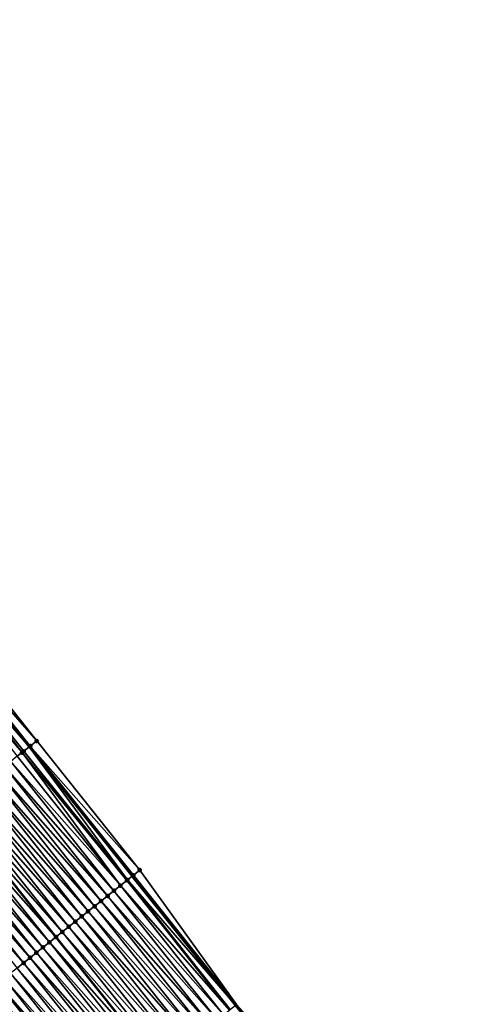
# Model space of a CAD drawing. Header units: feet. Extents: x 2007189 to 2022806, y 818621 to 837694.
# Tile 27 of 256: x 2014478 to 2014533, y 821244 to 821363. Entities that reach past the tile are written whole.
import ezdxf

# ---------------------------------------------------------------- set-up
doc = ezdxf.new("R2010")
doc.units = ezdxf.units.FT
doc.header["$MEASUREMENT"] = 0
for name, color, linetype, lineweight in [('EP_Travel Lane', 172, 'Continuous', 53), ('Road Shots', 141, 'Continuous', 100), ('Road X-Section', 40, 'Continuous', 13), ('STRIPING', 60, 'Continuous', 53)]:
    doc.layers.add(name, color=color, linetype=linetype, lineweight=lineweight)
doc.layers.add('I-77-MM17-21_SB-Surface-Border', color=7, linetype='Continuous')
doc.layers.add('I-77-MM17-21_SB-Surface-TIN', color=7, linetype='Continuous')

msp = doc.modelspace()

# ---------------------------------------------------------------- linework, layer by layer
at = {"layer": 'EP_Travel Lane'}
msp.add_polyline3d([(2014405.504664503, 821369.0269005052, 267.5518156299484), (2014417.742723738, 821353.2436675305, 267.329344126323), (2014430.020133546, 821337.4566830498, 267.1379403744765), (2014442.297477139, 821321.6697837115, 266.9362125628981), (2014454.599537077, 821306.0416258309, 266.7578830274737), (2014467.002259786, 821290.3527937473, 266.5752984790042), (2014479.381460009, 821274.7287879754, 266.3502706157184), (2014491.857649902, 821259.0985004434, 266.1532553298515), (2014504.333707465, 821243.4683786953, 265.9351483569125), (2014516.849162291, 821228.1429652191, 265.7118770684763), (2014529.563236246, 821212.7057812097, 265.4976771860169), (2014542.324479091, 821197.1465768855, 265.2964364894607), (2014554.898113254, 821181.5944285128, 265.1107420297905), (2014567.471860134, 821166.0421407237, 264.9434946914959), (2014580.075537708, 821150.712655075, 264.772652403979), (2014592.822525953, 821135.3023886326, 264.5777724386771), (2014605.514837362, 821120.0283185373, 264.3753991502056), (2014618.416291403, 821104.7473084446, 264.1675141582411), (2014631.31766812, 821089.4663899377, 263.9481167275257), (2014644.236063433, 821074.3584732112, 263.7194495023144), (2014657.269999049, 821059.190440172, 263.5019639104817), (2014670.282031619, 821044.0730757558, 263.2928787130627), (2014683.37444203, 821028.9551887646, 263.0971655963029), (2014696.466936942, 821013.8372041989, 262.9149687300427)], dxfattribs=at)
at = {"layer": 'I-77-MM17-21_SB-Surface-Border', "color": 3, "linetype": 'Continuous', "lineweight": -3}
msp.add_polyline3d([(2014405.641703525, 821369.1331777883, 267.5420234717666), (2014418.667895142, 821353.964126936, 267.2566906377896), (2014430.156331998, 821337.5627141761, 267.1295725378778), (2014443.222591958, 821322.390315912, 266.8547292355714), (2014455.518322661, 821306.7689944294, 266.6774759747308), (2014467.921069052, 821291.0801324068, 266.4986994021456), (2014480.296797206, 821275.4603400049, 266.2784309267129), (2014492.772867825, 821259.8302019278, 266.0624007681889), (2014504.467885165, 821243.5755989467, 265.9259152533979), (2014517.754245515, 821228.889534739, 265.6235767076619), (2014531.239793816, 821214.0886115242, 265.3418197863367), (2014543.235657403, 821197.8844702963, 265.21054609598), (2014555.810841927, 821182.3335444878, 265.0273428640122), (2014569.163251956, 821167.41184108, 264.7863094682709), (2014581.749516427, 821152.0994371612, 264.6055544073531), (2014594.496481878, 821136.6891982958, 264.4069952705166), (2014607.173482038, 821121.4309101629, 264.2115497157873), (2014620.074939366, 821106.1498961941, 264.0041525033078), (2014632.976235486, 821090.8690731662, 263.7727450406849), (2014645.124142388, 821075.1228823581, 263.6301706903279), (2014658.158100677, 821059.9548229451, 263.4158821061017), (2014671.167343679, 821044.8408362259, 263.2088249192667), (2014684.259726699, 821029.722980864, 263.0087292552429), (2014697.352205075, 821014.6050153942, 262.8238862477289)], dxfattribs=at)
at = {"layer": 'I-77-MM17-21_SB-Surface-TIN', "color": 128, "linetype": 'Continuous', "lineweight": -3}
for points in [[(2014466.352839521, 821289.8389001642, 266.6142558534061), (2014479.381460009, 821274.7287879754, 266.3502706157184), (2014467.002259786, 821290.3527937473, 266.5752984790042)], [(2014479.515637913, 821274.8360079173, 266.3410742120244), (2014467.137021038, 821290.4594318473, 266.5672144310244), (2014467.002259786, 821290.3527937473, 266.5752984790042)], [(2014479.515637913, 821274.8360079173, 266.3410742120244), (2014467.002259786, 821290.3527937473, 266.5752984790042), (2014479.381460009, 821274.7287879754, 266.3502706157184)], [(2014480.296797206, 821275.4603400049, 266.2784309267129), (2014467.921069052, 821291.0801324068, 266.4986994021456), (2014467.137021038, 821290.4594318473, 266.5672144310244)], [(2014479.515637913, 821274.8360079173, 266.3410742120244), (2014480.296797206, 821275.4603400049, 266.2784309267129), (2014467.137021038, 821290.4594318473, 266.5672144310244)], [(2014478.531472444, 821274.0496418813, 266.4031885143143), (2014466.347600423, 821289.834755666, 266.6144715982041), (2014465.568529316, 821289.2185312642, 266.6405984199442)], [(2014477.953053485, 821273.5876767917, 266.4239848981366), (2014478.531472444, 821274.0496418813, 266.4031885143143), (2014465.568529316, 821289.2185312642, 266.6405984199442)], [(2014478.734421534, 821274.2117473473, 266.3946179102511), (2014466.352839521, 821289.8389001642, 266.6142558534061), (2014466.347600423, 821289.834755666, 266.6144715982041)], [(2014478.531472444, 821274.0496418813, 266.4031885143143), (2014478.734421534, 821274.2117473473, 266.3946179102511), (2014466.347600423, 821289.834755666, 266.6144715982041)], [(2014478.734421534, 821274.2117473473, 266.3946179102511), (2014479.381460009, 821274.7287879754, 266.3502706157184), (2014466.352839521, 821289.8389001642, 266.6142558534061)], [(2014491.283342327, 821258.6395609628, 266.1939573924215), (2014479.381460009, 821274.7287879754, 266.3502706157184), (2014478.734421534, 821274.2117473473, 266.3946179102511)], [(2014491.991825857, 821259.2057228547, 266.1437460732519), (2014479.515637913, 821274.8360079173, 266.3410742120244), (2014479.381460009, 821274.7287879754, 266.3502706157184)], [(2014491.991825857, 821259.2057228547, 266.1437460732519), (2014479.381460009, 821274.7287879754, 266.3502706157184), (2014491.857649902, 821259.0985004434, 266.1532553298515)], [(2014491.283342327, 821258.6395609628, 266.1939573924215), (2014491.857649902, 821259.0985004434, 266.1532553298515), (2014479.381460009, 821274.7287879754, 266.3502706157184)], [(2014492.772867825, 821259.8302019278, 266.0624007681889), (2014480.296797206, 821275.4603400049, 266.2784309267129), (2014479.515637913, 821274.8360079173, 266.3410742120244)], [(2014491.991825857, 821259.2057228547, 266.1437460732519), (2014492.772867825, 821259.8302019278, 266.0624007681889), (2014479.515637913, 821274.8360079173, 266.3410742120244)], [(2014490.429229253, 821257.9574069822, 266.2247163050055), (2014477.953053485, 821273.5876767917, 266.4239848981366), (2014477.171656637, 821272.9636423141, 266.4487614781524)], [(2014490.429229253, 821257.9574069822, 266.2247163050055), (2014478.531472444, 821274.0496418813, 266.4031885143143), (2014477.953053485, 821273.5876767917, 266.4239848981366)], [(2014491.210606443, 821258.5814660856, 266.1968062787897), (2014478.734421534, 821274.2117473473, 266.3946179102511), (2014478.531472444, 821274.0496418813, 266.4031885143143)], [(2014490.429229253, 821257.9574069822, 266.2247163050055), (2014491.210606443, 821258.5814660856, 266.1968062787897), (2014478.531472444, 821274.0496418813, 266.4031885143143)], [(2014491.210606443, 821258.5814660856, 266.1968062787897), (2014491.283342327, 821258.6395609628, 266.1939573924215), (2014478.734421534, 821274.2117473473, 266.3946179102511)], [(2014488.866463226, 821256.7093033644, 266.2786800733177), (2014476.390275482, 821272.3395881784, 266.4760392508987), (2014475.608913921, 821271.7155094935, 266.5064406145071)], [(2014489.647849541, 821257.3333510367, 266.2522245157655), (2014477.171656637, 821272.9636423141, 266.4487614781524), (2014476.390275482, 821272.3395881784, 266.4760392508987)], [(2014488.866463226, 821256.7093033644, 266.2786800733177), (2014489.647849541, 821257.3333510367, 266.2522245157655), (2014476.390275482, 821272.3395881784, 266.4760392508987)], [(2014489.647849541, 821257.3333510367, 266.2522245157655), (2014490.429229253, 821257.9574069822, 266.2247163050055), (2014477.171656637, 821272.9636423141, 266.4487614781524)], [(2014487.303734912, 821255.4611524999, 266.3386553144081), (2014474.827521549, 821271.0914694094, 266.5319305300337), (2014474.046159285, 821270.4673916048, 266.5622198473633)], [(2014488.085105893, 821256.0852193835, 266.3097553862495), (2014475.608913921, 821271.7155094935, 266.5064406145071), (2014474.827521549, 821271.0914694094, 266.5319305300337)], [(2014487.303734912, 821255.4611524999, 266.3386553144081), (2014488.085105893, 821256.0852193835, 266.3097553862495), (2014474.827521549, 821271.0914694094, 266.5319305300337)], [(2014488.085105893, 821256.0852193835, 266.3097553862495), (2014488.866463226, 821256.7093033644, 266.2786800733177), (2014475.608913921, 821271.7155094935, 266.5064406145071)], [(2014485.741001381, 821254.2130081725, 266.3977988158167), (2014473.264784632, 821269.8433293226, 266.5905341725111), (2014472.483419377, 821269.2192552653, 266.6203466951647)], [(2014486.522370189, 821254.8370777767, 266.3685527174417), (2014474.046159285, 821270.4673916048, 266.5622198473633), (2014473.264784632, 821269.8433293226, 266.5905341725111)], [(2014485.741001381, 821254.2130081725, 266.3977988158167), (2014486.522370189, 821254.8370777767, 266.3685527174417), (2014473.264784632, 821269.8433293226, 266.5905341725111)], [(2014486.522370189, 821254.8370777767, 266.3685527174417), (2014487.303734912, 821255.4611524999, 266.3386553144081), (2014474.046159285, 821270.4673916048, 266.5622198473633)], [(2014484.178269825, 821252.9648613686, 266.4572574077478), (2014471.702055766, 821268.595179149, 266.6504212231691), (2014470.920690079, 821267.9711056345, 266.6801647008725)], [(2014484.95963699, 821253.588933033, 266.4277491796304), (2014472.483419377, 821269.2192552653, 266.6203466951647), (2014471.702055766, 821268.595179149, 266.6504212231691)], [(2014484.178269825, 821252.9648613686, 266.4572574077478), (2014484.95963699, 821253.588933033, 266.4277491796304), (2014471.702055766, 821268.595179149, 266.6504212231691)], [(2014484.95963699, 821253.588933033, 266.4277491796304), (2014485.741001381, 821254.2130081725, 266.3977988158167), (2014472.483419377, 821269.2192552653, 266.6203466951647)], [(2014469.357959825, 821266.7229572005, 266.7398304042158), (2014482.615537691, 821251.7167150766, 266.5166403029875), (2014470.13930575, 821267.3470552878, 266.7069511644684)], [(2014483.396905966, 821252.3407855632, 266.4872925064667), (2014470.920690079, 821267.9711056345, 266.6801647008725), (2014470.13930575, 821267.3470552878, 266.7069511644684)], [(2014483.396905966, 821252.3407855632, 266.4872925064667), (2014470.13930575, 821267.3470552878, 266.7069511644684), (2014482.615537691, 821251.7167150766, 266.5166403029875)], [(2014483.396905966, 821252.3407855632, 266.4872925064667), (2014484.178269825, 821252.9648613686, 266.4572574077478), (2014470.920690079, 821267.9711056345, 266.6801647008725)], [(2014481.834193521, 821251.0926148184, 266.5497972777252), (2014469.357959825, 821266.7229572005, 266.7398304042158), (2014468.576620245, 821266.0988509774, 266.7737356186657)], [(2014481.834193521, 821251.0926148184, 266.5497972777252), (2014482.615537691, 821251.7167150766, 266.5166403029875), (2014469.357959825, 821266.7229572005, 266.7398304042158)], [(2014480.271479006, 821249.8444466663, 266.611972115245), (2014467.795262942, 821265.4747669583, 266.804815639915), (2014467.013901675, 821264.8506879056, 266.8352637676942)], [(2014481.052835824, 821250.4685312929, 266.5808146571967), (2014468.576620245, 821266.0988509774, 266.7737356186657), (2014467.795262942, 821265.4747669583, 266.804815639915)], [(2014480.271479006, 821249.8444466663, 266.611972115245), (2014481.052835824, 821250.4685312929, 266.5808146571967), (2014467.795262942, 821265.4747669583, 266.804815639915)], [(2014481.052835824, 821250.4685312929, 266.5808146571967), (2014481.834193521, 821251.0926148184, 266.5497972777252), (2014468.576620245, 821266.0988509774, 266.7737356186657)], [(2014478.708774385, 821248.5962661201, 266.6757239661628), (2014466.23256285, 821264.2265807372, 266.8692892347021), (2014465.451216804, 821263.6024826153, 266.9021636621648)], [(2014479.490124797, 821249.2203587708, 266.643545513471), (2014467.013901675, 821264.8506879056, 266.8352637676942), (2014466.23256285, 821264.2265807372, 266.8692892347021)], [(2014478.708774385, 821248.5962661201, 266.6757239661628), (2014479.490124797, 821249.2203587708, 266.643545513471), (2014466.23256285, 821264.2265807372, 266.8692892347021)], [(2014479.490124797, 821249.2203587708, 266.643545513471), (2014480.271479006, 821249.8444466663, 266.611972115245), (2014467.013901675, 821264.8506879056, 266.8352637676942)], [(2014477.927422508, 821247.9721753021, 266.7076691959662), (2014478.708774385, 821248.5962661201, 266.6757239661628), (2014465.451216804, 821263.6024826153, 266.9021636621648)], [(2014491.283342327, 821258.6395609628, 266.1939573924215), (2014504.333707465, 821243.4683786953, 265.9351483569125), (2014491.857649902, 821259.0985004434, 266.1532553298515)], [(2014504.467885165, 821243.5755989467, 265.9259152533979), (2014491.991825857, 821259.2057228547, 266.1437460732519), (2014491.857649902, 821259.0985004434, 266.1532553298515)], [(2014504.467885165, 821243.5755989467, 265.9259152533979), (2014491.857649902, 821259.0985004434, 266.1532553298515), (2014504.333707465, 821243.4683786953, 265.9351483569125)], [(2014504.467885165, 821243.5755989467, 265.9259152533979), (2014492.772867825, 821259.8302019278, 266.0624007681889), (2014491.991825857, 821259.2057228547, 266.1437460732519)], [(2014502.905310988, 821242.3272549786, 266.0104602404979), (2014490.429229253, 821257.9574069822, 266.2247163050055), (2014489.647849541, 821257.3333510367, 266.2522245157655)], [(2014503.617084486, 821242.895753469, 265.9827465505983), (2014491.210606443, 821258.5814660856, 266.1968062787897), (2014490.429229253, 821257.9574069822, 266.2247163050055)], [(2014502.905310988, 821242.3272549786, 266.0104602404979), (2014503.617084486, 821242.895753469, 265.9827465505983), (2014490.429229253, 821257.9574069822, 266.2247163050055)], [(2014503.686670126, 821242.9513366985, 265.9796726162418), (2014491.283342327, 821258.6395609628, 266.1939573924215), (2014491.210606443, 821258.5814660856, 266.1968062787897)], [(2014503.617084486, 821242.895753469, 265.9827465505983), (2014503.686670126, 821242.9513366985, 265.9796726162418), (2014491.210606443, 821258.5814660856, 266.1968062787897)], [(2014503.686670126, 821242.9513366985, 265.9796726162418), (2014504.333707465, 821243.4683786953, 265.9351483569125), (2014491.283342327, 821258.6395609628, 266.1939573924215)], [(2014501.342551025, 821241.0791437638, 266.065390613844), (2014488.866463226, 821256.7093033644, 266.2786800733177), (2014488.085105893, 821256.0852193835, 266.3097553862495)], [(2014502.123939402, 821241.7031888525, 266.0392637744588), (2014489.647849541, 821257.3333510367, 266.2522245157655), (2014488.866463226, 821256.7093033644, 266.2786800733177)], [(2014501.342551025, 821241.0791437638, 266.065390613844), (2014502.123939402, 821241.7031888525, 266.0392637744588), (2014488.866463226, 821256.7093033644, 266.2786800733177)], [(2014502.123939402, 821241.7031888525, 266.0392637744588), (2014502.905310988, 821242.3272549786, 266.0104602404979), (2014489.647849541, 821257.3333510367, 266.2522245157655)], [(2014499.779814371, 821239.831003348, 266.1240364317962), (2014487.303734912, 821255.4611524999, 266.3386553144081), (2014486.522370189, 821254.8370777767, 266.3685527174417)], [(2014500.5611759, 821240.4550820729, 266.0936298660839), (2014488.085105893, 821256.0852193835, 266.3097553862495), (2014487.303734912, 821255.4611524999, 266.3386553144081)], [(2014499.779814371, 821239.831003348, 266.1240364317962), (2014500.5611759, 821240.4550820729, 266.0936298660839), (2014487.303734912, 821255.4611524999, 266.3386553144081)], [(2014500.5611759, 821240.4550820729, 266.0936298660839), (2014501.342551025, 821241.0791437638, 266.065390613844), (2014488.085105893, 821256.0852193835, 266.3097553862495)], [(2014498.998476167, 821239.2068954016, 266.1581610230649), (2014486.522370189, 821254.8370777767, 266.3685527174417), (2014485.741001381, 821254.2130081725, 266.3977988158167)], [(2014498.998476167, 821239.2068954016, 266.1581610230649), (2014499.779814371, 821239.831003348, 266.1240364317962), (2014486.522370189, 821254.8370777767, 266.3685527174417)], [(2014497.435741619, 821237.9587523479, 266.217142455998), (2014484.95963699, 821253.588933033, 266.4277491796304), (2014484.178269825, 821252.9648613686, 266.4572574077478)], [(2014498.217109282, 821238.5828233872, 266.1877137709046), (2014485.741001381, 821254.2130081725, 266.3977988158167), (2014484.95963699, 821253.588933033, 266.4277491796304)], [(2014497.435741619, 821237.9587523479, 266.217142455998), (2014498.217109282, 821238.5828233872, 266.1877137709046), (2014484.95963699, 821253.588933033, 266.4277491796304)], [(2014498.217109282, 821238.5828233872, 266.1877137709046), (2014498.998476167, 821239.2068954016, 266.1581610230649), (2014485.741001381, 821254.2130081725, 266.3977988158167)], [(2014495.873014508, 821236.710599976, 266.2773094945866), (2014483.396905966, 821252.3407855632, 266.4872925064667), (2014482.615537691, 821251.7167150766, 266.5166403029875)], [(2014496.654381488, 821237.3346718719, 266.2477718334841), (2014484.178269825, 821252.9648613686, 266.4572574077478), (2014483.396905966, 821252.3407855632, 266.4872925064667)], [(2014495.873014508, 821236.710599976, 266.2773094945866), (2014496.654381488, 821237.3346718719, 266.2477718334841), (2014483.396905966, 821252.3407855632, 266.4872925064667)], [(2014496.654381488, 821237.3346718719, 266.2477718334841), (2014497.435741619, 821237.9587523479, 266.217142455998), (2014484.178269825, 821252.9648613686, 266.4572574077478)], [(2014494.310300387, 821235.462431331, 266.3395470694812), (2014481.834193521, 821251.0926148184, 266.5497972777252), (2014481.052835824, 821250.4685312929, 266.5808146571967)], [(2014481.834193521, 821251.0926148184, 266.5497972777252), (2014495.091634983, 821236.0865435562, 266.3048661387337), (2014482.615537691, 821251.7167150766, 266.5166403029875)], [(2014494.310300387, 821235.462431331, 266.3395470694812), (2014495.091634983, 821236.0865435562, 266.3048661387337), (2014481.834193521, 821251.0926148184, 266.5497972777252)], [(2014495.873014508, 821236.710599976, 266.2773094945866), (2014482.615537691, 821251.7167150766, 266.5166403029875), (2014495.091634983, 821236.0865435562, 266.3048661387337)], [(2014492.747590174, 821234.2142577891, 266.4024077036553), (2014480.271479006, 821249.8444466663, 266.611972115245), (2014479.490124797, 821249.2203587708, 266.643545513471)], [(2014493.528944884, 821234.8383450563, 266.3709142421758), (2014481.052835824, 821250.4685312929, 266.5808146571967), (2014480.271479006, 821249.8444466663, 266.611972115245)], [(2014492.747590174, 821234.2142577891, 266.4024077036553), (2014493.528944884, 821234.8383450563, 266.3709142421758), (2014480.271479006, 821249.8444466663, 266.611972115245)], [(2014493.528944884, 821234.8383450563, 266.3709142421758), (2014494.310300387, 821235.462431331, 266.3395470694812), (2014481.052835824, 821250.4685312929, 266.5808146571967)], [(2014491.184896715, 821232.9660632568, 266.4679390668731), (2014478.708774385, 821248.5962661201, 266.6757239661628), (2014477.927422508, 821247.9721753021, 266.7076691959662)], [(2014491.96624901, 821233.5901535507, 266.4360605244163), (2014479.490124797, 821249.2203587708, 266.643545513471), (2014478.708774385, 821248.5962661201, 266.6757239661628)], [(2014491.184896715, 821232.9660632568, 266.4679390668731), (2014491.96624901, 821233.5901535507, 266.4360605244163), (2014478.708774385, 821248.5962661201, 266.6757239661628)], [(2014491.96624901, 821233.5901535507, 266.4360605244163), (2014492.747590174, 821234.2142577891, 266.4024077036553), (2014479.490124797, 821249.2203587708, 266.643545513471)], [(2014489.62217136, 821231.7179086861, 266.5283858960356), (2014477.146062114, 821247.3480951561, 266.7382565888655), (2014476.364700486, 821246.7240165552, 266.7686473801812)], [(2014490.403537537, 821232.3419815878, 266.4987202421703), (2014477.927422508, 821247.9721753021, 266.7076691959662), (2014477.146062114, 821247.3480951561, 266.7382565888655)], [(2014489.62217136, 821231.7179086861, 266.5283858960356), (2014490.403537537, 821232.3419815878, 266.4987202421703), (2014477.146062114, 821247.3480951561, 266.7382565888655)], [(2014490.403537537, 821232.3419815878, 266.4987202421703), (2014491.184896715, 821232.9660632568, 266.4679390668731), (2014477.927422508, 821247.9721753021, 266.7076691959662)], [(2014488.059444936, 821230.4697554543, 266.5886623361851), (2014475.583341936, 821246.0999340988, 266.7995287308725), (2014474.801993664, 821245.4758387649, 266.8320485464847)], [(2014488.840802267, 821231.0938394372, 266.5575867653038), (2014476.364700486, 821246.7240165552, 266.7686473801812), (2014475.583341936, 821246.0999340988, 266.7995287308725)], [(2014488.059444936, 821230.4697554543, 266.5886623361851), (2014488.840802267, 821231.0938394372, 266.5575867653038), (2014475.583341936, 821246.0999340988, 266.7995287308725)], [(2014488.840802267, 821231.0938394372, 266.5575867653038), (2014489.62217136, 821231.7179086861, 266.5283858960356), (2014476.364700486, 821246.7240165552, 266.7686473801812)], [(2014486.49675064, 821229.2215619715, 266.654060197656), (2014474.020645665, 821244.85174309, 266.864611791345), (2014473.239335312, 821244.2276002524, 266.9031758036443)], [(2014487.278102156, 821229.8456532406, 266.6220575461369), (2014474.801993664, 821245.4758387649, 266.8320485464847), (2014474.020645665, 821244.85174309, 266.864611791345)], [(2014486.49675064, 821229.2215619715, 266.654060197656), (2014487.278102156, 821229.8456532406, 266.6220575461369), (2014474.020645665, 821244.85174309, 266.864611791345)], [(2014487.278102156, 821229.8456532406, 266.6220575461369), (2014488.059444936, 821230.4697554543, 266.5886623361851), (2014474.801993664, 821245.4758387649, 266.8320485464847)], [(2014484.934074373, 821227.9733459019, 266.7223318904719), (2014472.458037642, 821243.6034415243, 266.9437616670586), (2014471.676680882, 821242.9793568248, 266.9749284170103)], [(2014472.458037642, 821243.6034415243, 266.9437616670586), (2014485.147994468, 821228.1442351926, 266.7116859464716), (2014472.671954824, 821243.7743344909, 266.9326493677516)], [(2014484.934074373, 821227.9733459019, 266.7223318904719), (2014485.147994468, 821228.1442351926, 266.7116859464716), (2014472.458037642, 821243.6034415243, 266.9437616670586)], [(2014485.715382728, 821228.5974912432, 266.6834493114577), (2014473.239335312, 821244.2276002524, 266.9031758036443), (2014472.671954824, 821243.7743344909, 266.9326493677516)], [(2014485.715382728, 821228.5974912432, 266.6834493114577), (2014472.671954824, 821243.7743344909, 266.9326493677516), (2014485.147994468, 821228.1442351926, 266.7116859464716)], [(2014485.715382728, 821228.5974912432, 266.6834493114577), (2014486.49675064, 821229.2215619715, 266.654060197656), (2014473.239335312, 821244.2276002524, 266.9031758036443)]]:
    msp.add_3dface(points, dxfattribs=at)
at = {"layer": 'Road Shots', "lineweight": 100}
for p in [(2014479.515637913, 821274.8360079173, 266.3410742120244), (2014480.296797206, 821275.4603400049, 266.2784309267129), (2014478.531472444, 821274.0496418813, 266.4031885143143), (2014478.734421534, 821274.2117473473, 266.3946179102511), (2014491.991825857, 821259.2057228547, 266.1437460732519), (2014492.772867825, 821259.8302019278, 266.0624007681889), (2014490.429229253, 821257.9574069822, 266.2247163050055), (2014491.210606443, 821258.5814660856, 266.1968062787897), (2014491.283342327, 821258.6395609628, 266.1939573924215), (2014488.866463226, 821256.7093033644, 266.2786800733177), (2014489.647849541, 821257.3333510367, 266.2522245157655), (2014487.303734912, 821255.4611524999, 266.3386553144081), (2014488.085105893, 821256.0852193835, 266.3097553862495), (2014486.522370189, 821254.8370777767, 266.3685527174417), (2014484.95963699, 821253.588933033, 266.4277491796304), (2014485.741001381, 821254.2130081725, 266.3977988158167), (2014483.396905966, 821252.3407855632, 266.4872925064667), (2014484.178269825, 821252.9648613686, 266.4572574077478), (2014481.834193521, 821251.0926148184, 266.5497972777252), (2014482.615537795, 821251.7167151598, 266.5166402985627), (2014480.271479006, 821249.8444466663, 266.611972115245), (2014481.052835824, 821250.4685312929, 266.5808146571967), (2014478.708774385, 821248.5962661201, 266.6757239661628), (2014479.490124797, 821249.2203587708, 266.643545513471)]:
    msp.add_point(p, dxfattribs=at)
at = {"layer": 'Road X-Section', "extrusion": (-0.6238082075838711, 0.7815127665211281, 0.01005564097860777), "elevation": -614809.4084715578, "flags": 128}
msp.add_lwpolyline([(-2086765.947991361, 6448.907164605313), (-2086764.947991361, 6448.969811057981), (-2086763.947991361, 6449.023357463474), (-2086763.688248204, 6449.031928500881), (-2086762.947991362, 6449.052725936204), (-2086761.947991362, 6449.077503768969), (-2086760.947991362, 6449.104782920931), (-2086759.947991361, 6449.135185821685), (-2086758.947991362, 6449.16067702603), (-2086757.947991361, 6449.190967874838), (-2086756.947991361, 6449.219283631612), (-2086755.947991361, 6449.249097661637), (-2086754.947991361, 6449.279173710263), (-2086753.947991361, 6449.308918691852), (-2086752.947991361, 6449.335706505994), (-2086751.947991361, 6449.368587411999), (-2086750.947991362, 6449.402494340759), (-2086749.947991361, 6449.43357593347), (-2086748.947991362, 6449.464025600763), (-2086747.947991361, 6449.498052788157), (-2086746.947991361, 6449.53092887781), (-2086745.947991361, 6449.562107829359), (-2086744.947991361, 6449.592279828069), (-2086743.947991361, 6449.62292039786), (-2086742.947991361, 6449.654126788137), (-2086741.947991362, 6449.683479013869), (-2086740.947991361, 6449.716882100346), (-2086739.947991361, 6449.753631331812), (-2086738.947991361, 6449.780080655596), (-2086737.947991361, 6449.80423318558), (-2086736.947991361, 6449.832463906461), (-2086735.947991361, 6449.858079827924), (-2086734.947991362, 6449.88286650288), (-2086734.180533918, 6449.902174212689)], dxfattribs=at)
at = {"layer": 'Road X-Section', "extrusion": (-0.6238082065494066, 0.7815127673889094, 0.0100556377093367), "elevation": -614829.4056758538, "flags": 128}
msp.add_lwpolyline([(-2086765.948821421, 6448.890208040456), (-2086764.948821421, 6448.971557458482), (-2086764.041910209, 6449.021771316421), (-2086763.948821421, 6449.024620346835), (-2086762.948821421, 6449.05253178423), (-2086761.948821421, 6449.080041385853), (-2086760.948821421, 6449.106498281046), (-2086759.948821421, 6449.137575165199), (-2086758.948821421, 6449.166476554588), (-2086757.948821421, 6449.19637546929), (-2086756.948821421, 6449.2256230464), (-2086755.948821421, 6449.255574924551), (-2086754.948821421, 6449.285084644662), (-2086753.948821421, 6449.315121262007), (-2086752.948821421, 6449.344470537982), (-2086751.94882142, 6449.377629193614), (-2086750.948821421, 6449.408648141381), (-2086749.948821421, 6449.439807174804), (-2086748.948821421, 6449.471382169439), (-2086747.948821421, 6449.503562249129), (-2086746.948821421, 6449.535509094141), (-2086745.948821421, 6449.56609803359), (-2086744.948821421, 6449.596490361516), (-2086743.948821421, 6449.627373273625), (-2086742.948821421, 6449.6598947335), (-2086741.948821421, 6449.692459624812), (-2086740.948821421, 6449.731025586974), (-2086739.948821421, 6449.771613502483), (-2086738.948821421, 6449.802781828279), (-2086737.948821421, 6449.830531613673), (-2086736.948821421, 6449.859778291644), (-2086736.332005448, 6449.876184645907), (-2086735.948821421, 6449.885738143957), (-2086734.948821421, 6449.909743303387), (-2086734.518767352, 6449.920275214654), (-2086734.518767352, 6449.920275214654)], dxfattribs=at)
at = {"layer": 'STRIPING'}
msp.add_polyline3d([(2014383.910503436, 821377.5920949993, 268.1358426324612), (2014396.157341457, 821361.7815183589, 267.9342527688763), (2014408.408892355, 821345.9795862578, 267.7251714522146), (2014420.686239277, 821330.1926826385, 267.5239622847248), (2014432.963616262, 821314.4057403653, 267.327443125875), (2014445.322905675, 821298.703419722, 267.1189767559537), (2014457.725560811, 821283.0146731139, 266.925521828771), (2014470.13930575, 821267.3470552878, 266.7069511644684), (2014482.615537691, 821251.7167150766, 266.5166403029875), (2014495.091634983, 821236.0865435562, 266.3048661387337), (2014507.722514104, 821220.6212586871, 266.097841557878), (2014520.436728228, 821205.183904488, 265.9057161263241), (2014533.13013028, 821189.7065520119, 265.7011399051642), (2014545.705282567, 821174.1556660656, 265.5126584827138), (2014558.280443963, 821158.604768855, 265.3256674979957), (2014570.965076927, 821143.1721815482, 265.1314328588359), (2014583.712060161, 821127.7619211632, 264.9357426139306), (2014596.479749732, 821112.3951965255, 264.7409211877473), (2014609.381153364, 821097.1142461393, 264.5255288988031), (2014622.282563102, 821081.8332885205, 264.311047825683), (2014635.267563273, 821066.6465698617, 264.0851790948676), (2014648.301547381, 821051.4784803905, 263.8745422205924), (2014661.343134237, 821036.3270280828, 263.6708488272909), (2014674.435546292, 821021.2091391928, 263.4753944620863)], dxfattribs=at)

doc.saveas('drawing.dxf')
